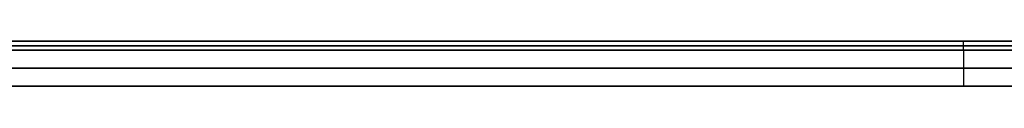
# Model space of a CAD drawing. Header units: millimetres. Extents: x -448 to 1378, y -985 to 990.
# Tile 19 of 117: x 44 to 483, y -605 to -585. Entities that reach past the tile are written whole.
import ezdxf

# ---------------------------------------------------------------- set-up
doc = ezdxf.new("R2010")
doc.units = ezdxf.units.MM
doc.header["$MEASUREMENT"] = 0
doc.layers.add('IGES level 49', color=255, linetype='Continuous')

msp = doc.modelspace()

# ---------------------------------------------------------------- linework, layer by layer
at = {"layer": 'IGES level 49'}
for points in [[(-420, -585, -27), (465, -585, -27), (1350, -585, -27)], [(1350, -585, -387), (465, -585, -387), (-420, -585, -387)], [(-420, -585, -27), (465, -585, -27), (1350, -585, -27)], [(1350, -585, -387), (465, -585, -387), (-420, -585, -387)], [(-420, -585, -207), (465, -585, -207), (1350, -585, -207)], [(1350, -587, -27), (465, -587, -27), (-420, -587, -27)], [(-420, -587, -387), (465, -587, -387), (1350, -587, -387)], [(465, -589, -27), (465, -587, -27), (465, -585, -27)], [(465, -589, -387), (465, -587, -387), (465, -585, -387)], [(465, -585, -387), (465, -585, -207), (465, -585, -27)], [(1350, -589, -27), (465, -589, -27), (-420, -589, -27)], [(-420, -589, -387), (465, -589, -387), (1350, -589, -387)], [(465, -589, -387), (465, -597, -373.14), (465, -605, -359.29)], [(465, -589, -27), (465, -597, -40.86), (465, -605, -54.71)], [(1336.14, -597, -373.14), (465, -597, -373.14), (-406.14, -597, -373.14)], [(-406.14, -597, -40.86), (465, -597, -40.86), (1336.14, -597, -40.86)], [(-392.29, -605, -54.71), (465, -605, -54.71), (1322.29, -605, -54.71)], [(1322.29, -605, -359.29), (465, -605, -359.29), (-392.29, -605, -359.29)], [(-392.29, -605, -207), (465, -605, -207), (1322.29, -605, -207)], [(465, -605, -359.29), (465, -605, -207), (465, -605, -54.71)]]:
    msp.add_open_spline(points, degree=2, dxfattribs=at)
for points in [[(1350, -589, -387), (465, -589, -387), (-420, -589, -387), (-406.14, -597, -373.14), (-392.29, -605, -359.29), (465, -605, -359.29), (1322.29, -605, -359.29), (1336.14, -597, -373.14), (1350, -589, -387)], [(-420, -589, -27), (465, -589, -27), (1350, -589, -27), (1336.14, -597, -40.86), (1322.29, -605, -54.71), (465, -605, -54.71), (-392.29, -605, -54.71), (-406.14, -597, -40.86), (-420, -589, -27)]]:
    msp.add_open_spline(points, degree=2, knots=[0, 0, 0, 1, 1, 2, 2, 3, 3, 4, 4, 4], dxfattribs=at)

doc.saveas('drawing.dxf')
